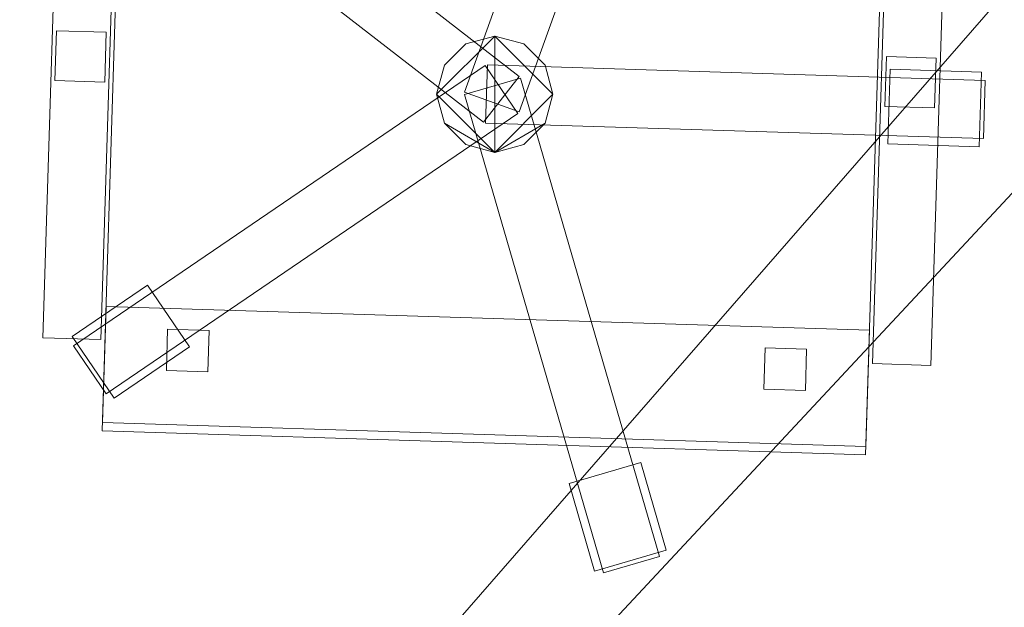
# Model space of a CAD drawing. Header units: millimetres. Extents: x -1675 to 29381, y -3645 to 22555.
# Tile 7 of 256: x 1487 to 2080, y 1839 to 2193. Entities that reach past the tile are written whole.
import ezdxf

# ---------------------------------------------------------------- set-up
doc = ezdxf.new("R2010")
doc.units = ezdxf.units.MM
doc.layers.add('A-GENM-____-OTLN', color=13, linetype='Continuous', lineweight=9)

msp = doc.modelspace()

# ---------------------------------------------------------------- meshes
at = {"layer": 'A-GENM-____-OTLN'}
mesh = msp.add_polyface(dxfattribs=at)
corners = [(4706.02, 290, 1), (6.83, 0, 1), (407.59, 290, 1), (4706.02, 390, 1), (5006.02, 390, 1), (9606.02, 290, 1), (9306.02, 390, 1), (9606.02, 390, 1), (13776.02, 5670, 1), (13776.02, 9963.57, 1), (14006.02, 10130, 1), (5006.02, 290, 1), (9306.02, 290, 1), (14006.02, 0, 1), (13776.02, 290, 1), (9856.02, 290, 1), (9306.02, 5670, 1), (9606.02, 5670, 1), (9606.02, 5220, 1), (9306.02, 5220, 1), (9306.02, 5670, 1), (256.83, 9170, 1), (6.83, 10130, 1), (256.83, 10130, 1), (256.83, 290, 1), (256.83, 7770, 1), (256.83, 1330, 1), (256.83, 6170, 1), (256.83, 4310, 1), (13776.02, 10130, 1), (4706.02, 5220, 1), (5006.02, 5670, 1), (5006.02, 5220, 1), (4706.02, 5670, 1), (256.83, 10130.71, 1), (13776.02, 10169.34, 1), (6.83, 10170, 1), (256.83, 10170, 1), (14006.02, 10170, 1), (13776.02, 10170, 1), (256.83, 10225.04, 1), (13776.02, 10470, 1), (14006.02, 10470, 1), (4706.02, 11204.55, 1), (5006.02, 11190, 1), (4706.02, 11190, 1), (5006.02, 11270.6, 1), (256.83, 10770, 1)]
mesh.append_faces([[corners[k] for k in face] for face in [(5, 6, 7), (17, 16, 20), (30, 31, 32), (31, 30, 33), (43, 44, 45)]], dxfattribs={"vtx0": -1})
mesh.append_faces([[corners[k] for k in face] for face in [(0, 1, 2), (6, 5, 12), (1, 11, 13), (8, 13, 14), (21, 22, 23), (25, 22, 21), (27, 22, 25), (28, 22, 27), (22, 28, 1), (35, 10, 29), (34, 36, 37), (36, 34, 22), (44, 43, 46)]], dxfattribs={"vtx0": -1, "vtx1": -1})
mesh.append_faces([[corners[k] for k in face] for face in [(11, 1, 0), (13, 12, 5)]], dxfattribs={"vtx0": -1, "vtx1": -1, "vtx2": -1})
mesh.append_faces([[corners[k] for k in face] for face in [(0, 4, 11), (13, 11, 12), (16, 17, 18), (10, 9, 29), (22, 34, 23), (38, 35, 39), (36, 40, 37)]], dxfattribs={"vtx0": -1, "vtx2": -1})
mesh.append_faces([[corners[k] for k in face] for face in [(8, 9, 10), (15, 14, 13), (5, 15, 13), (24, 2, 1), (26, 24, 1), (28, 26, 1), (47, 40, 36)]], dxfattribs={"vtx1": -1, "vtx2": -1})
mesh.append_faces([[corners[k] for k in face] for face in [(0, 3, 4), (18, 19, 16), (39, 41, 42)]], dxfattribs={"vtx2": -1})
mesh = msp.add_polyface(dxfattribs=at)
corners = [(7842.5, 5670, 2949), (5006.02, 5670, 2949), (5006.02, 10130, 2949), (4706.02, 390, 2949), (4706.02, 290, 2949), (407.59, 290, 2949), (5006.02, 390, 2949), (4706.02, 5220, 2949), (5006.02, 5220, 2949), (256.83, 1330, 2949), (256.83, 290, 2949), (256.83, 9170, 2949), (256.83, 10130, 2949), (256.83, 4310, 2949), (256.83, 7770, 2949), (256.83, 6170, 2949), (4706.02, 5670, 2949), (5006.02, 5670, 2949), (256.83, 10130.71, 2949), (5006.02, 10144.28, 2949), (256.83, 10170, 2949), (5006.02, 10170, 2949), (6.83, 0, 2949), (5006.02, 290, 2949), (6.83, 10130, 2949), (6.83, 10170, 2949)]
mesh.append_faces([[corners[k] for k in face] for face in [(24, 13, 22), (25, 18, 24)]], dxfattribs={"vtx0": -1, "vtx1": -1})
mesh.append_faces([[corners[k] for k in face] for face in [(0, 1, 2), (3, 4, 5), (0, 3, 5), (0, 6, 3), (5, 7, 8), (9, 7, 5), (5, 10, 9), (11, 12, 2), (0, 5, 8), (13, 7, 9), (14, 11, 2), (1, 0, 8), (15, 7, 13), (16, 2, 17), (17, 1, 8), (7, 15, 16), (1, 17, 2), (14, 16, 15), (2, 16, 14), (2, 18, 19), (18, 2, 12), (19, 20, 21), (20, 19, 18), (4, 22, 5), (4, 3, 6), (23, 22, 4), (4, 6, 23), (11, 24, 12), (10, 5, 22), (14, 24, 11), (9, 10, 22), (15, 24, 14), (13, 9, 22), (13, 24, 15), (7, 17, 8), (17, 7, 16), (24, 18, 12), (18, 25, 20)]], dxfattribs={"vtx0": -1, "vtx1": -1, "vtx2": -1})
mesh = msp.add_polyface(dxfattribs=at)
corners = [(9306.02, 6729.02, 2949), (9306.02, 5670, 2949), (9306.02, 5670, 2949), (9306.02, 5670, 2949), (7842.5, 5670, 2949), (5006.02, 10130, 2949), (9306.02, 10130, 2949), (5006.02, 10144.28, 2949), (9306.02, 10156.57, 2949), (5006.02, 10170, 2949), (9606.02, 5220, 2949), (13776.02, 290, 2949), (9856.02, 290, 2949), (9606.02, 290, 2949), (9606.02, 390, 2949), (5006.02, 390, 2949), (9306.02, 290, 2949), (5006.02, 290, 2949), (9306.02, 5220, 2949), (9606.02, 5670, 2949), (13776.02, 9963.57, 2949), (13776.02, 5670, 2949), (9306.02, 390, 2949), (13776.02, 10130, 2949), (13776.02, 10169.34, 2949), (9306.02, 10170, 2949), (14006.02, 10130, 2949), (6.83, 0, 2949), (14006.02, 0, 2949)]
mesh.append_faces([[corners[k] for k in face] for face in [(27, 17, 28)]], dxfattribs={"vtx0": -1, "vtx1": -1})
mesh.append_faces([[corners[k] for k in face] for face in [(4, 0, 2), (5, 6, 0), (0, 4, 5), (6, 7, 8), (7, 6, 5), (9, 8, 7), (10, 11, 12), (12, 13, 14), (15, 16, 17), (18, 4, 3), (19, 1, 0), (0, 20, 21), (10, 12, 14), (16, 15, 22), (19, 0, 21), (10, 14, 22), (10, 19, 21), (4, 22, 15), (22, 4, 18), (11, 10, 21), (22, 18, 10), (20, 6, 23), (6, 20, 0), (23, 8, 24), (8, 23, 6), (25, 24, 8), (13, 22, 14), (21, 20, 26), (22, 13, 16), (21, 28, 11), (28, 17, 16), (12, 11, 28), (28, 16, 13), (13, 12, 28), (3, 19, 10), (10, 18, 3), (26, 20, 23)]], dxfattribs={"vtx0": -1, "vtx1": -1, "vtx2": -1})
mesh.append_faces([[corners[k] for k in face] for face in [(0, 1, 2), (19, 3, 1)]], dxfattribs={"vtx0": -1, "vtx2": -1})
mesh.append_faces([[corners[k] for k in face] for face in [(2, 3, 4)]], dxfattribs={"vtx1": -1, "vtx2": -1})
mesh = msp.add_polyface(dxfattribs=at)
corners = [(14006.02, 0, -50), (6.83, 10130, -50), (14006.02, 10130, -50)]
mesh.append_faces([[corners[k] for k in face] for face in [(1, 2, 0)]])
mesh = msp.add_polyface(dxfattribs=at)
corners = [(6.83, 0, -50), (6.83, 10130, -50), (14006.02, 0, -50)]
mesh.append_faces([[corners[k] for k in face] for face in [(1, 2, 0)]])
mesh = msp.add_polyface(dxfattribs=at)
corners = [(14006.02, 10130), (6.83, 0), (14006.02, 0)]
mesh.append_faces([[corners[k] for k in face] for face in [(1, 2, 0)]])
mesh = msp.add_polyface(dxfattribs=at)
corners = [(6.83, 10130), (6.83, 0), (14006.02, 10130)]
mesh.append_faces([[corners[k] for k in face] for face in [(1, 2, 0)]])
mesh = msp.add_polyface(dxfattribs=at)
corners = [(14006.02, 0, 2950), (6.83, 10130, 2950), (14006.02, 10130, 2950)]
mesh.append_faces([[corners[k] for k in face] for face in [(1, 2, 0)]])
mesh = msp.add_polyface(dxfattribs=at)
corners = [(6.83, 0, 2950), (6.83, 10130, 2950), (14006.02, 0, 2950)]
mesh.append_faces([[corners[k] for k in face] for face in [(1, 2, 0)]])
mesh = msp.add_polyface(dxfattribs=at)
corners = [(14006.02, 10130, 3000), (6.83, 0, 3000), (14006.02, 0, 3000)]
mesh.append_faces([[corners[k] for k in face] for face in [(1, 2, 0)]])
mesh = msp.add_polyface(dxfattribs=at)
corners = [(6.83, 10130, 3000), (6.83, 0, 3000), (14006.02, 10130, 3000)]
mesh.append_faces([[corners[k] for k in face] for face in [(1, 2, 0)]])
mesh = msp.add_polyface(dxfattribs=at)
corners = [(9306.02, 6729.02, 1), (9306.02, 5670, 1), (9306.02, 5670, 1), (9306.02, 5670, 1), (7842.5, 5670, 1), (5006.02, 5670, 1), (5006.02, 10130, 1), (9306.02, 10130, 1), (9606.02, 5220, 1), (13776.02, 290, 1), (9856.02, 290, 1), (9606.02, 290, 1), (9606.02, 390, 1), (5006.02, 390, 1), (9306.02, 290, 1), (5006.02, 290, 1), (4706.02, 390, 1), (4706.02, 290, 1), (407.59, 290, 1), (9306.02, 5220, 1), (9606.02, 5670, 1), (13776.02, 9963.57, 1), (13776.02, 5670, 1), (9306.02, 390, 1), (4706.02, 5220, 1), (5006.02, 5220, 1), (256.83, 1330, 1), (256.83, 290, 1), (256.83, 9170, 1), (256.83, 10130, 1), (256.83, 4310, 1), (256.83, 7770, 1), (256.83, 6170, 1), (4706.02, 5670, 1), (5006.02, 5670, 1), (13776.02, 10130, 1), (256.83, 10130.71, 1)]
mesh.append_faces([[corners[k] for k in face] for face in [(13, 14, 15)]], dxfattribs={"vtx0": -1})
mesh.append_faces([[corners[k] for k in face] for face in [(19, 4, 3), (14, 13, 23), (9, 8, 22), (30, 24, 26), (32, 24, 30), (33, 6, 34), (34, 5, 25), (24, 32, 33), (31, 33, 32), (21, 7, 35), (36, 6, 29)]], dxfattribs={"vtx0": -1, "vtx1": -1})
mesh.append_faces([[corners[k] for k in face] for face in [(4, 0, 2), (4, 5, 6), (6, 7, 0), (0, 4, 6), (8, 10, 12), (4, 16, 18), (20, 0, 22), (4, 23, 13), (23, 4, 19), (26, 24, 18), (4, 18, 25), (5, 4, 25), (5, 34, 6), (6, 33, 31), (7, 21, 0)]], dxfattribs={"vtx0": -1, "vtx1": -1, "vtx2": -1})
mesh.append_faces([[corners[k] for k in face] for face in [(0, 1, 2), (8, 9, 10), (0, 21, 22), (8, 12, 23), (4, 13, 16), (23, 19, 8), (18, 24, 25)]], dxfattribs={"vtx0": -1, "vtx2": -1})
mesh.append_faces([[corners[k] for k in face] for face in [(2, 3, 4), (20, 1, 0), (8, 20, 22), (28, 29, 6), (31, 28, 6)]], dxfattribs={"vtx1": -1, "vtx2": -1})
mesh.append_faces([[corners[k] for k in face] for face in [(10, 11, 12), (16, 17, 18), (18, 27, 26)]], dxfattribs={"vtx2": -1})
mesh = msp.add_polyface(dxfattribs=at)
corners = [(1856.9, 2431.31, 82.5), (1755.35, 2149.02, 82.5), (1755.35, 2149.02, 117.5), (1856.9, 2431.31, 117.5)]
mesh.append_faces([[corners[k] for k in face] for face in [(3, 0, 1, 2)]])
mesh = msp.add_polyface(dxfattribs=at)
corners = [(1788.29, 2137.17, 82.5), (1755.35, 2149.02, 82.5), (1856.9, 2431.31, 82.5), (1889.84, 2419.46, 82.5)]
mesh.append_faces([[corners[k] for k in face] for face in [(2, 3, 0, 1)]])
mesh = msp.add_polyface(dxfattribs=at)
corners = [(1788.29, 2137.17, 117.5), (1889.84, 2419.46, 117.5), (1856.9, 2431.31, 117.5), (1755.35, 2149.02, 117.5)]
mesh.append_faces([[corners[k] for k in face] for face in [(2, 3, 0, 1)]])
mesh = msp.add_polyface(dxfattribs=at)
corners = [(1788.29, 2137.17, 82.5), (1889.84, 2419.46, 82.5), (1889.84, 2419.46, 117.5), (1788.29, 2137.17, 117.5)]
mesh.append_faces([[corners[k] for k in face] for face in [(2, 3, 0, 1)]])
mesh = msp.add_polyface(dxfattribs=at)
corners = [(1550.17, 2364.87, 400), (1537.08, 1945.07, 400), (1537.08, 1945.07, 470), (1550.17, 2364.87, 470)]
mesh.append_faces([[corners[k] for k in face] for face in [(0, 1, 2, 3)]])
mesh = msp.add_polyface(dxfattribs=at)
corners = [(1537.08, 1945.07, 400), (1550.17, 2364.87, 400), (2009.94, 2350.53, 400), (1996.86, 1930.74, 400)]
mesh.append_faces([[corners[k] for k in face] for face in [(1, 2, 3, 0)]])
mesh = msp.add_polyface(dxfattribs=at)
corners = [(1537.08, 1945.07, 470), (1996.86, 1930.74, 470), (2009.94, 2350.53, 470), (1550.17, 2364.87, 470)]
mesh.append_faces([[corners[k] for k in face] for face in [(3, 0, 1, 2)]])
mesh = msp.add_polyface(dxfattribs=at)
corners = [(1996.86, 1930.74, 400), (2009.94, 2350.53, 400), (2009.94, 2350.53, 470), (1996.86, 1930.74, 470)]
mesh.append_faces([[corners[k] for k in face] for face in [(2, 3, 0, 1)]])
mesh = msp.add_polyface(dxfattribs=at)
corners = [(1788.19, 2158.57, 82.5), (1766.74, 2130.91, 82.5), (1529.65, 2314.72, 82.5), (1551.09, 2342.38, 82.5)]
mesh.append_faces([[corners[k] for k in face] for face in [(0, 1, 2, 3)]])
mesh = msp.add_polyface(dxfattribs=at)
corners = [(1788.19, 2158.57, 117.5), (1551.09, 2342.38, 117.5), (1529.65, 2314.72, 117.5), (1766.74, 2130.91, 117.5)]
mesh.append_faces([[corners[k] for k in face] for face in [(0, 1, 2, 3)]])
mesh = msp.add_polyface(dxfattribs=at)
corners = [(1788.19, 2158.57, 82.5), (1551.09, 2342.38, 82.5), (1551.09, 2342.38, 117.5), (1788.19, 2158.57, 117.5)]
mesh.append_faces([[corners[k] for k in face] for face in [(2, 3, 0, 1)]])
mesh = msp.add_polyface(dxfattribs=at)
corners = [(1511.91, 2341.05, 612.5), (1501.31, 2001.21, 612.5), (1501.31, 2001.21, 647.5), (1511.91, 2341.05, 647.5)]
mesh.append_faces([[corners[k] for k in face] for face in [(0, 1, 2, 3)]])
mesh = msp.add_polyface(dxfattribs=at)
corners = [(1501.31, 2001.21, 612.5), (1511.91, 2341.05, 612.5), (1546.89, 2339.96, 612.5), (1536.29, 2000.12, 612.5)]
mesh.append_faces([[corners[k] for k in face] for face in [(1, 2, 3, 0)]])
mesh = msp.add_polyface(dxfattribs=at)
corners = [(1501.31, 2001.21, 647.5), (1536.29, 2000.12, 647.5), (1546.89, 2339.96, 647.5), (1511.91, 2341.05, 647.5)]
mesh.append_faces([[corners[k] for k in face] for face in [(3, 0, 1, 2)]])
mesh = msp.add_polyface(dxfattribs=at)
corners = [(1536.29, 2000.12, 612.5), (1546.89, 2339.96, 612.5), (1546.89, 2339.96, 647.5), (1536.29, 2000.12, 647.5)]
mesh.append_faces([[corners[k] for k in face] for face in [(2, 3, 0, 1)]])
mesh = msp.add_polyface(dxfattribs=at)
corners = [(2011.66, 2325.47, 612.5), (2001.07, 1985.63, 612.5), (2001.07, 1985.63, 647.5), (2011.66, 2325.47, 647.5)]
mesh.append_faces([[corners[k] for k in face] for face in [(0, 1, 2, 3)]])
mesh = msp.add_polyface(dxfattribs=at)
corners = [(2001.07, 1985.63, 612.5), (2011.66, 2325.47, 612.5), (2046.65, 2324.38, 612.5), (2036.05, 1984.54, 612.5)]
mesh.append_faces([[corners[k] for k in face] for face in [(1, 2, 3, 0)]])
mesh = msp.add_polyface(dxfattribs=at)
corners = [(2001.07, 1985.63, 647.5), (2036.05, 1984.54, 647.5), (2046.65, 2324.38, 647.5), (2011.66, 2325.47, 647.5)]
mesh.append_faces([[corners[k] for k in face] for face in [(3, 0, 1, 2)]])
mesh = msp.add_polyface(dxfattribs=at)
corners = [(2036.05, 1984.54, 612.5), (2046.65, 2324.38, 612.5), (2046.65, 2324.38, 647.5), (2036.05, 1984.54, 647.5)]
mesh.append_faces([[corners[k] for k in face] for face in [(2, 3, 0, 1)]])
mesh = msp.add_polyface(dxfattribs=at)
corners = [(1529.65, 2314.72, 82.5), (1766.74, 2130.91, 82.5), (1766.74, 2130.91, 117.5), (1529.65, 2314.72, 117.5)]
mesh.append_faces([[corners[k] for k in face] for face in [(0, 1, 2, 3)]])
mesh = msp.add_polyface(dxfattribs=at)
corners = [(1509.58, 2186.05, 440), (1508.64, 2156.06, 440), (1508.64, 2156.06, 640), (1509.58, 2186.05, 640)]
mesh.append_faces([[corners[k] for k in face] for face in [(3, 0, 1, 2)]])
mesh = msp.add_polyface(dxfattribs=at)
corners = [(1508.64, 2156.06, 440), (1509.58, 2186.05, 440), (1539.56, 2185.11, 440), (1538.63, 2155.13, 440)]
mesh.append_faces([[corners[k] for k in face] for face in [(1, 2, 3, 0)]])
mesh = msp.add_polyface(dxfattribs=at)
corners = [(1508.64, 2156.06, 640), (1538.63, 2155.13, 640), (1539.56, 2185.11, 640), (1509.58, 2186.05, 640)]
mesh.append_faces([[corners[k] for k in face] for face in [(3, 0, 1, 2)]])
mesh = msp.add_polyface(dxfattribs=at)
corners = [(1539.56, 2185.11, 440), (1509.58, 2186.05, 440), (1509.58, 2186.05, 640), (1539.56, 2185.11, 640)]
mesh.append_faces([[corners[k] for k in face] for face in [(0, 1, 2, 3)]])
mesh = msp.add_polyface(dxfattribs=at)
corners = [(1538.63, 2155.13, 440), (1539.56, 2185.11, 440), (1539.56, 2185.11, 640), (1538.63, 2155.13, 640)]
mesh.append_faces([[corners[k] for k in face] for face in [(1, 2, 3, 0)]])
mesh = msp.add_polyface(dxfattribs=at)
corners = [(1803.82, 2165.3, 395), (1791.01, 2178.11, 395), (1773.51, 2182.8, 395), (1756.01, 2178.11, 395), (1743.2, 2165.3, 395), (1738.51, 2147.8, 395), (1743.2, 2130.3, 395), (1756.01, 2117.49, 395), (1773.51, 2112.8, 395), (1791.01, 2117.49, 395), (1803.82, 2130.3, 395), (1808.51, 2147.8, 395)]
mesh.append_faces([[corners[k] for k in face] for face in [(10, 8, 9)]], dxfattribs={"vtx0": -1})
mesh.append_faces([[corners[k] for k in face] for face in [(2, 5, 8)]], dxfattribs={"vtx0": -1, "vtx1": -1, "vtx2": -1})
mesh.append_faces([[corners[k] for k in face] for face in [(8, 10, 11, 2)]], dxfattribs={"vtx0": -1, "vtx2": -1, "vtx3": -1})
mesh.append_faces([[corners[k] for k in face] for face in [(4, 5, 2, 3)]], dxfattribs={"vtx1": -1})
mesh.append_faces([[corners[k] for k in face] for face in [(6, 7, 8, 5), (0, 1, 2, 11)]], dxfattribs={"vtx2": -1})
mesh = msp.add_polyface(dxfattribs=at)
corners = [(1791.01, 2117.49, 115), (1773.51, 2112.8, 115), (1756.01, 2117.49, 115), (1743.2, 2130.3, 115), (1738.51, 2147.8, 115), (1743.2, 2165.3, 115), (1756.01, 2178.11, 115), (1773.51, 2182.8, 115), (1791.01, 2178.11, 115), (1803.82, 2165.3, 115), (1808.51, 2147.8, 115), (1803.82, 2130.3, 115)]
mesh.append_faces([[corners[k] for k in face] for face in [(3, 1, 2)]], dxfattribs={"vtx0": -1})
mesh.append_faces([[corners[k] for k in face] for face in [(7, 10, 1)]], dxfattribs={"vtx0": -1, "vtx1": -1, "vtx2": -1})
mesh.append_faces([[corners[k] for k in face] for face in [(1, 3, 4, 7)]], dxfattribs={"vtx0": -1, "vtx2": -1, "vtx3": -1})
mesh.append_faces([[corners[k] for k in face] for face in [(9, 10, 7, 8)]], dxfattribs={"vtx1": -1})
mesh.append_faces([[corners[k] for k in face] for face in [(11, 0, 1, 10), (5, 6, 7, 4)]], dxfattribs={"vtx2": -1})
mesh = msp.add_polyface(dxfattribs=at)
corners = [(1773.51, 2182.8, 115), (1756.01, 2178.11, 115), (1756.01, 2178.11, 395), (1773.51, 2182.8, 395)]
mesh.append_faces([[corners[k] for k in face] for face in [(0, 1, 2, 3)]])
mesh = msp.add_polyface(dxfattribs=at)
corners = [(1791.01, 2178.11, 115), (1773.51, 2182.8, 115), (1773.51, 2182.8, 395), (1791.01, 2178.11, 395)]
mesh.append_faces([[corners[k] for k in face] for face in [(0, 1, 2, 3)]])
mesh = msp.add_polyface(dxfattribs=at)
corners = [(1756.01, 2178.11, 115), (1743.2, 2165.3, 115), (1743.2, 2165.3, 395), (1756.01, 2178.11, 395)]
mesh.append_faces([[corners[k] for k in face] for face in [(3, 0, 1, 2)]])
mesh = msp.add_polyface(dxfattribs=at)
corners = [(1803.82, 2165.3, 115), (1791.01, 2178.11, 115), (1791.01, 2178.11, 395), (1803.82, 2165.3, 395)]
mesh.append_faces([[corners[k] for k in face] for face in [(1, 2, 3, 0)]])
mesh = msp.add_polyface(dxfattribs=at)
corners = [(2009.33, 2170.46, 440), (2008.4, 2140.48, 440), (2008.4, 2140.48, 640), (2009.33, 2170.46, 640)]
mesh.append_faces([[corners[k] for k in face] for face in [(0, 1, 2, 3)]])
mesh = msp.add_polyface(dxfattribs=at)
corners = [(2008.4, 2140.48, 440), (2009.33, 2170.46, 440), (2039.32, 2169.53, 440), (2038.38, 2139.54, 440)]
mesh.append_faces([[corners[k] for k in face] for face in [(2, 3, 0, 1)]])
mesh = msp.add_polyface(dxfattribs=at)
corners = [(2008.4, 2140.48, 640), (2038.38, 2139.54, 640), (2039.32, 2169.53, 640), (2009.33, 2170.46, 640)]
mesh.append_faces([[corners[k] for k in face] for face in [(2, 3, 0, 1)]])
mesh = msp.add_polyface(dxfattribs=at)
corners = [(2039.32, 2169.53, 440), (2009.33, 2170.46, 440), (2009.33, 2170.46, 640), (2039.32, 2169.53, 640)]
mesh.append_faces([[corners[k] for k in face] for face in [(3, 0, 1, 2)]])
mesh = msp.add_polyface(dxfattribs=at)
corners = [(1767.81, 2165.08, 82.5), (1787.49, 2136.14, 82.5), (1539.4, 1967.46, 82.5), (1519.72, 1996.4, 82.5)]
mesh.append_faces([[corners[k] for k in face] for face in [(0, 1, 2, 3)]])
mesh = msp.add_polyface(dxfattribs=at)
corners = [(1767.81, 2165.08, 117.5), (1519.72, 1996.4, 117.5), (1539.4, 1967.46, 117.5), (1787.49, 2136.14, 117.5)]
mesh.append_faces([[corners[k] for k in face] for face in [(0, 1, 2, 3)]])
mesh = msp.add_polyface(dxfattribs=at)
corners = [(1767.81, 2165.08, 82.5), (1519.72, 1996.4, 82.5), (1519.72, 1996.4, 117.5), (1767.81, 2165.08, 117.5)]
mesh.append_faces([[corners[k] for k in face] for face in [(0, 1, 2, 3)]])
mesh = msp.add_polyface(dxfattribs=at)
corners = [(1743.2, 2165.3, 115), (1738.51, 2147.8, 115), (1738.51, 2147.8, 395), (1743.2, 2165.3, 395)]
mesh.append_faces([[corners[k] for k in face] for face in [(0, 1, 2, 3)]])
mesh = msp.add_polyface(dxfattribs=at)
corners = [(1787.49, 2136.14, 82.5), (1767.81, 2165.08, 82.5), (1767.81, 2165.08, 117.5), (1787.49, 2136.14, 117.5)]
mesh.append_faces([[corners[k] for k in face] for face in [(2, 3, 0, 1)]])
mesh = msp.add_polyface(dxfattribs=at)
corners = [(1769.06, 2165.45, 82.5), (1767.97, 2130.47, 82.5), (1767.97, 2130.47, 117.5), (1769.06, 2165.45, 117.5)]
mesh.append_faces([[corners[k] for k in face] for face in [(0, 1, 2, 3)]])
mesh = msp.add_polyface(dxfattribs=at)
corners = [(1767.97, 2130.47, 82.5), (1769.06, 2165.45, 82.5), (2068.91, 2156.1, 82.5), (2067.82, 2121.12, 82.5)]
mesh.append_faces([[corners[k] for k in face] for face in [(2, 3, 0, 1)]])
mesh = msp.add_polyface(dxfattribs=at)
corners = [(1767.97, 2130.47, 117.5), (2067.82, 2121.12, 117.5), (2068.91, 2156.1, 117.5), (1769.06, 2165.45, 117.5)]
mesh.append_faces([[corners[k] for k in face] for face in [(2, 3, 0, 1)]])
mesh = msp.add_polyface(dxfattribs=at)
corners = [(2068.91, 2156.1, 82.5), (1769.06, 2165.45, 82.5), (1769.06, 2165.45, 117.5), (2068.91, 2156.1, 117.5)]
mesh.append_faces([[corners[k] for k in face] for face in [(0, 1, 2, 3)]])
mesh = msp.add_polyface(dxfattribs=at)
corners = [(1808.51, 2147.8, 115), (1803.82, 2165.3, 115), (1803.82, 2165.3, 395), (1808.51, 2147.8, 395)]
mesh.append_faces([[corners[k] for k in face] for face in [(1, 2, 3, 0)]])
mesh = msp.add_polyface(dxfattribs=at)
corners = [(2038.38, 2139.54, 440), (2039.32, 2169.53, 440), (2039.32, 2169.53, 640), (2038.38, 2139.54, 640)]
mesh.append_faces([[corners[k] for k in face] for face in [(1, 2, 3, 0)]])
mesh = msp.add_polyface(dxfattribs=at)
corners = [(1766.74, 2130.91, 82.5), (1788.19, 2158.57, 82.5), (1788.19, 2158.57, 117.5), (1766.74, 2130.91, 117.5)]
mesh.append_faces([[corners[k] for k in face] for face in [(2, 3, 0, 1)]])
mesh = msp.add_polyface(dxfattribs=at)
corners = [(2011.6, 2162.89, 35), (2010.2, 2117.91, 35), (2010.2, 2117.91, 95), (2011.6, 2162.89, 95)]
mesh.append_faces([[corners[k] for k in face] for face in [(3, 0, 1, 2)]])
mesh = msp.add_polyface(dxfattribs=at)
corners = [(2010.2, 2117.91, 35), (2011.6, 2162.89, 35), (2066.57, 2161.18, 35), (2065.17, 2116.2, 35)]
mesh.append_faces([[corners[k] for k in face] for face in [(2, 3, 0, 1)]])
mesh = msp.add_polyface(dxfattribs=at)
corners = [(2010.2, 2117.91, 95), (2065.17, 2116.2, 95), (2066.57, 2161.18, 95), (2011.6, 2162.89, 95)]
mesh.append_faces([[corners[k] for k in face] for face in [(2, 3, 0, 1)]])
mesh = msp.add_polyface(dxfattribs=at)
corners = [(2066.57, 2161.18, 35), (2011.6, 2162.89, 35), (2011.6, 2162.89, 95), (2066.57, 2161.18, 95)]
mesh.append_faces([[corners[k] for k in face] for face in [(0, 1, 2, 3)]])
mesh = msp.add_polyface(dxfattribs=at)
corners = [(2065.17, 2116.2, 35), (2066.57, 2161.18, 35), (2066.57, 2161.18, 95), (2065.17, 2116.2, 95)]
mesh.append_faces([[corners[k] for k in face] for face in [(1, 2, 3, 0)]])
mesh = msp.add_polyface(dxfattribs=at)
corners = [(1508.64, 2156.06, 440), (1538.63, 2155.13, 440), (1538.63, 2155.13, 640), (1508.64, 2156.06, 640)]
mesh.append_faces([[corners[k] for k in face] for face in [(1, 2, 3, 0)]])
mesh = msp.add_polyface(dxfattribs=at)
corners = [(1788.92, 2157.49, 82.5), (1755.31, 2147.72, 82.5), (1755.31, 2147.72, 117.5), (1788.92, 2157.49, 117.5)]
mesh.append_faces([[corners[k] for k in face] for face in [(0, 1, 2, 3)]])
mesh = msp.add_polyface(dxfattribs=at)
corners = [(1755.31, 2147.72, 82.5), (1788.92, 2157.49, 82.5), (1872.69, 1869.42, 82.5), (1839.08, 1859.65, 82.5)]
mesh.append_faces([[corners[k] for k in face] for face in [(1, 2, 3, 0)]])
mesh = msp.add_polyface(dxfattribs=at)
corners = [(1755.31, 2147.72, 117.5), (1839.08, 1859.65, 117.5), (1872.69, 1869.42, 117.5), (1788.92, 2157.49, 117.5)]
mesh.append_faces([[corners[k] for k in face] for face in [(3, 0, 1, 2)]])
mesh = msp.add_polyface(dxfattribs=at)
corners = [(1872.69, 1869.42, 82.5), (1788.92, 2157.49, 82.5), (1788.92, 2157.49, 117.5), (1872.69, 1869.42, 117.5)]
mesh.append_faces([[corners[k] for k in face] for face in [(2, 3, 0, 1)]])
mesh = msp.add_polyface(dxfattribs=at)
corners = [(2067.82, 2121.12, 82.5), (2068.91, 2156.1, 82.5), (2068.91, 2156.1, 117.5), (2067.82, 2121.12, 117.5)]
mesh.append_faces([[corners[k] for k in face] for face in [(2, 3, 0, 1)]])
mesh = msp.add_polyface(dxfattribs=at)
corners = [(1738.51, 2147.8, 115), (1743.2, 2130.3, 115), (1743.2, 2130.3, 395), (1738.51, 2147.8, 395)]
mesh.append_faces([[corners[k] for k in face] for face in [(3, 0, 1, 2)]])
mesh = msp.add_polyface(dxfattribs=at)
corners = [(1755.31, 2147.72, 82.5), (1839.08, 1859.65, 82.5), (1839.08, 1859.65, 117.5), (1755.31, 2147.72, 117.5)]
mesh.append_faces([[corners[k] for k in face] for face in [(0, 1, 2, 3)]])
mesh = msp.add_polyface(dxfattribs=at)
corners = [(1755.35, 2149.02, 82.5), (1788.29, 2137.17, 82.5), (1788.29, 2137.17, 117.5), (1755.35, 2149.02, 117.5)]
mesh.append_faces([[corners[k] for k in face] for face in [(2, 3, 0, 1)]])
mesh = msp.add_polyface(dxfattribs=at)
corners = [(1803.82, 2130.3, 115), (1808.51, 2147.8, 115), (1808.51, 2147.8, 395), (1803.82, 2130.3, 395)]
mesh.append_faces([[corners[k] for k in face] for face in [(2, 3, 0, 1)]])
mesh = msp.add_polyface(dxfattribs=at)
corners = [(1539.4, 1967.46, 82.5), (1787.49, 2136.14, 82.5), (1787.49, 2136.14, 117.5), (1539.4, 1967.46, 117.5)]
mesh.append_faces([[corners[k] for k in face] for face in [(2, 3, 0, 1)]])
mesh = msp.add_polyface(dxfattribs=at)
corners = [(2008.4, 2140.48, 440), (2038.38, 2139.54, 440), (2038.38, 2139.54, 640), (2008.4, 2140.48, 640)]
mesh.append_faces([[corners[k] for k in face] for face in [(1, 2, 3, 0)]])
mesh = msp.add_polyface(dxfattribs=at)
corners = [(1743.2, 2130.3, 115), (1756.01, 2117.49, 115), (1756.01, 2117.49, 395), (1743.2, 2130.3, 395)]
mesh.append_faces([[corners[k] for k in face] for face in [(0, 1, 2, 3)]])
mesh = msp.add_polyface(dxfattribs=at)
corners = [(1767.97, 2130.47, 82.5), (2067.82, 2121.12, 82.5), (2067.82, 2121.12, 117.5), (1767.97, 2130.47, 117.5)]
mesh.append_faces([[corners[k] for k in face] for face in [(2, 3, 0, 1)]])
mesh = msp.add_polyface(dxfattribs=at)
corners = [(1791.01, 2117.49, 115), (1803.82, 2130.3, 115), (1803.82, 2130.3, 395), (1791.01, 2117.49, 395)]
mesh.append_faces([[corners[k] for k in face] for face in [(1, 2, 3, 0)]])
mesh = msp.add_polyface(dxfattribs=at)
corners = [(1756.01, 2117.49, 115), (1773.51, 2112.8, 115), (1773.51, 2112.8, 395), (1756.01, 2117.49, 395)]
mesh.append_faces([[corners[k] for k in face] for face in [(2, 3, 0, 1)]])
mesh = msp.add_polyface(dxfattribs=at)
corners = [(1773.51, 2112.8, 115), (1791.01, 2117.49, 115), (1791.01, 2117.49, 395), (1773.51, 2112.8, 395)]
mesh.append_faces([[corners[k] for k in face] for face in [(2, 3, 0, 1)]])
mesh = msp.add_polyface(dxfattribs=at)
corners = [(2010.2, 2117.91, 35), (2065.17, 2116.2, 35), (2065.17, 2116.2, 95), (2010.2, 2117.91, 95)]
mesh.append_faces([[corners[k] for k in face] for face in [(1, 2, 3, 0)]])
mesh = msp.add_polyface(dxfattribs=at)
corners = [(1564.46, 2032.86, 35), (1589.76, 1995.65, 35), (1544.28, 1964.73, 35), (1518.98, 2001.94, 35)]
mesh.append_faces([[corners[k] for k in face] for face in [(0, 1, 2, 3)]])
mesh = msp.add_polyface(dxfattribs=at)
corners = [(1564.46, 2032.86, 95), (1518.98, 2001.94, 95), (1544.28, 1964.73, 95), (1589.76, 1995.65, 95)]
mesh.append_faces([[corners[k] for k in face] for face in [(0, 1, 2, 3)]])
mesh = msp.add_polyface(dxfattribs=at)
corners = [(1564.46, 2032.86, 35), (1518.98, 2001.94, 35), (1518.98, 2001.94, 95), (1564.46, 2032.86, 95)]
mesh.append_faces([[corners[k] for k in face] for face in [(0, 1, 2, 3)]])
mesh = msp.add_polyface(dxfattribs=at)
corners = [(1589.76, 1995.65, 35), (1564.46, 2032.86, 35), (1564.46, 2032.86, 95), (1589.76, 1995.65, 95)]
mesh.append_faces([[corners[k] for k in face] for face in [(1, 2, 3, 0)]])
mesh = msp.add_polyface(dxfattribs=at)
corners = [(1539.42, 2020.03, 460), (1537.23, 1950.07, 460), (1537.23, 1950.07, 940), (1539.42, 2020.03, 940)]
mesh.append_faces([[corners[k] for k in face] for face in [(3, 0, 1, 2)]])
mesh = msp.add_polyface(dxfattribs=at)
corners = [(1537.23, 1950.07, 460), (1539.42, 2020.03, 460), (1999.19, 2005.7, 460), (1997.01, 1935.73, 460)]
mesh.append_faces([[corners[k] for k in face] for face in [(1, 2, 3, 0)]])
mesh = msp.add_polyface(dxfattribs=at)
corners = [(1537.23, 1950.07, 940), (1997.01, 1935.73, 940), (1999.19, 2005.7, 940), (1539.42, 2020.03, 940)]
mesh.append_faces([[corners[k] for k in face] for face in [(3, 0, 1, 2)]])
mesh = msp.add_polyface(dxfattribs=at)
corners = [(1999.19, 2005.7, 460), (1539.42, 2020.03, 460), (1539.42, 2020.03, 940), (1999.19, 2005.7, 940)]
mesh.append_faces([[corners[k] for k in face] for face in [(3, 0, 1, 2)]])
mesh = msp.add_polyface(dxfattribs=at)
corners = [(1576.51, 2006.37, 460), (1575.73, 1981.38, 460), (1575.73, 1981.38, 860), (1576.51, 2006.37, 860)]
mesh.append_faces([[corners[k] for k in face] for face in [(3, 0, 1, 2)]])
mesh = msp.add_polyface(dxfattribs=at)
corners = [(1575.73, 1981.38, 460), (1576.51, 2006.37, 460), (1601.5, 2005.59, 460), (1600.72, 1980.61, 460)]
mesh.append_faces([[corners[k] for k in face] for face in [(1, 2, 3, 0)]])
mesh = msp.add_polyface(dxfattribs=at)
corners = [(1575.73, 1981.38, 860), (1600.72, 1980.61, 860), (1601.5, 2005.59, 860), (1576.51, 2006.37, 860)]
mesh.append_faces([[corners[k] for k in face] for face in [(3, 0, 1, 2)]])
mesh = msp.add_polyface(dxfattribs=at)
corners = [(1601.5, 2005.59, 460), (1576.51, 2006.37, 460), (1576.51, 2006.37, 860), (1601.5, 2005.59, 860)]
mesh.append_faces([[corners[k] for k in face] for face in [(3, 0, 1, 2)]])
mesh = msp.add_polyface(dxfattribs=at)
corners = [(1600.72, 1980.61, 460), (1601.5, 2005.59, 460), (1601.5, 2005.59, 860), (1600.72, 1980.61, 860)]
mesh.append_faces([[corners[k] for k in face] for face in [(2, 3, 0, 1)]])
mesh = msp.add_polyface(dxfattribs=at)
corners = [(1997.01, 1935.73, 460), (1999.19, 2005.7, 460), (1999.19, 2005.7, 940), (1997.01, 1935.73, 940)]
mesh.append_faces([[corners[k] for k in face] for face in [(1, 2, 3, 0)]])
mesh = msp.add_polyface(dxfattribs=at)
corners = [(1501.31, 2001.21, 612.5), (1536.29, 2000.12, 612.5), (1536.29, 2000.12, 647.5), (1501.31, 2001.21, 647.5)]
mesh.append_faces([[corners[k] for k in face] for face in [(1, 2, 3, 0)]])
mesh = msp.add_polyface(dxfattribs=at)
corners = [(1518.98, 2001.94, 35), (1544.28, 1964.73, 35), (1544.28, 1964.73, 95), (1518.98, 2001.94, 95)]
mesh.append_faces([[corners[k] for k in face] for face in [(0, 1, 2, 3)]])
mesh = msp.add_polyface(dxfattribs=at)
corners = [(1519.72, 1996.4, 82.5), (1539.4, 1967.46, 82.5), (1539.4, 1967.46, 117.5), (1519.72, 1996.4, 117.5)]
mesh.append_faces([[corners[k] for k in face] for face in [(0, 1, 2, 3)]])
mesh = msp.add_polyface(dxfattribs=at)
corners = [(1544.28, 1964.73, 35), (1589.76, 1995.65, 35), (1589.76, 1995.65, 95), (1544.28, 1964.73, 95)]
mesh.append_faces([[corners[k] for k in face] for face in [(2, 3, 0, 1)]])
mesh = msp.add_polyface(dxfattribs=at)
corners = [(1936.33, 1995.15, 460), (1935.55, 1970.17, 460), (1935.55, 1970.17, 860), (1936.33, 1995.15, 860)]
mesh.append_faces([[corners[k] for k in face] for face in [(0, 1, 2, 3)]])
mesh = msp.add_polyface(dxfattribs=at)
corners = [(1935.55, 1970.17, 460), (1936.33, 1995.15, 460), (1961.32, 1994.37, 460), (1960.54, 1969.39, 460)]
mesh.append_faces([[corners[k] for k in face] for face in [(1, 2, 3, 0)]])
mesh = msp.add_polyface(dxfattribs=at)
corners = [(1935.55, 1970.17, 860), (1960.54, 1969.39, 860), (1961.32, 1994.37, 860), (1936.33, 1995.15, 860)]
mesh.append_faces([[corners[k] for k in face] for face in [(3, 0, 1, 2)]])
mesh = msp.add_polyface(dxfattribs=at)
corners = [(1961.32, 1994.37, 460), (1936.33, 1995.15, 460), (1936.33, 1995.15, 860), (1961.32, 1994.37, 860)]
mesh.append_faces([[corners[k] for k in face] for face in [(0, 1, 2, 3)]])
mesh = msp.add_polyface(dxfattribs=at)
corners = [(1960.54, 1969.39, 460), (1961.32, 1994.37, 460), (1961.32, 1994.37, 860), (1960.54, 1969.39, 860)]
mesh.append_faces([[corners[k] for k in face] for face in [(1, 2, 3, 0)]])
mesh = msp.add_polyface(dxfattribs=at)
corners = [(1575.73, 1981.38, 460), (1600.72, 1980.61, 460), (1600.72, 1980.61, 860), (1575.73, 1981.38, 860)]
mesh.append_faces([[corners[k] for k in face] for face in [(2, 3, 0, 1)]])
mesh = msp.add_polyface(dxfattribs=at)
corners = [(2001.07, 1985.63, 612.5), (2036.05, 1984.54, 612.5), (2036.05, 1984.54, 647.5), (2001.07, 1985.63, 647.5)]
mesh.append_faces([[corners[k] for k in face] for face in [(2, 3, 0, 1)]])
mesh = msp.add_polyface(dxfattribs=at)
corners = [(1935.55, 1970.17, 460), (1960.54, 1969.39, 460), (1960.54, 1969.39, 860), (1935.55, 1970.17, 860)]
mesh.append_faces([[corners[k] for k in face] for face in [(1, 2, 3, 0)]])
mesh = msp.add_polyface(dxfattribs=at)
corners = [(1537.08, 1945.07, 400), (1996.86, 1930.74, 400), (1996.86, 1930.74, 470), (1537.08, 1945.07, 470)]
mesh.append_faces([[corners[k] for k in face] for face in [(2, 3, 0, 1)]])
mesh = msp.add_polyface(dxfattribs=at)
corners = [(1537.23, 1950.07, 460), (1997.01, 1935.73, 460), (1997.01, 1935.73, 940), (1537.23, 1950.07, 940)]
mesh.append_faces([[corners[k] for k in face] for face in [(2, 3, 0, 1)]])
mesh = msp.add_polyface(dxfattribs=at)
corners = [(1861.43, 1926.03, 35), (1818.22, 1913.47, 35), (1818.22, 1913.47, 95), (1861.43, 1926.03, 95)]
mesh.append_faces([[corners[k] for k in face] for face in [(0, 1, 2, 3)]])
mesh = msp.add_polyface(dxfattribs=at)
corners = [(1818.22, 1913.47, 35), (1861.43, 1926.03, 35), (1876.79, 1873.22, 35), (1833.58, 1860.65, 35)]
mesh.append_faces([[corners[k] for k in face] for face in [(0, 1, 2, 3)]])
mesh = msp.add_polyface(dxfattribs=at)
corners = [(1818.22, 1913.47, 95), (1833.58, 1860.65, 95), (1876.79, 1873.22, 95), (1861.43, 1926.03, 95)]
mesh.append_faces([[corners[k] for k in face] for face in [(0, 1, 2, 3)]])
mesh = msp.add_polyface(dxfattribs=at)
corners = [(1876.79, 1873.22, 35), (1861.43, 1926.03, 35), (1861.43, 1926.03, 95), (1876.79, 1873.22, 95)]
mesh.append_faces([[corners[k] for k in face] for face in [(1, 2, 3, 0)]])
mesh = msp.add_polyface(dxfattribs=at)
corners = [(1818.22, 1913.47, 35), (1833.58, 1860.65, 35), (1833.58, 1860.65, 95), (1818.22, 1913.47, 95)]
mesh.append_faces([[corners[k] for k in face] for face in [(0, 1, 2, 3)]])
mesh = msp.add_polyface(dxfattribs=at)
corners = [(1833.58, 1860.65, 35), (1876.79, 1873.22, 35), (1876.79, 1873.22, 95), (1833.58, 1860.65, 95)]
mesh.append_faces([[corners[k] for k in face] for face in [(2, 3, 0, 1)]])
mesh = msp.add_polyface(dxfattribs=at)
corners = [(1839.08, 1859.65, 82.5), (1872.69, 1869.42, 82.5), (1872.69, 1869.42, 117.5), (1839.08, 1859.65, 117.5)]
mesh.append_faces([[corners[k] for k in face] for face in [(2, 3, 0, 1)]])

doc.saveas('drawing.dxf')
